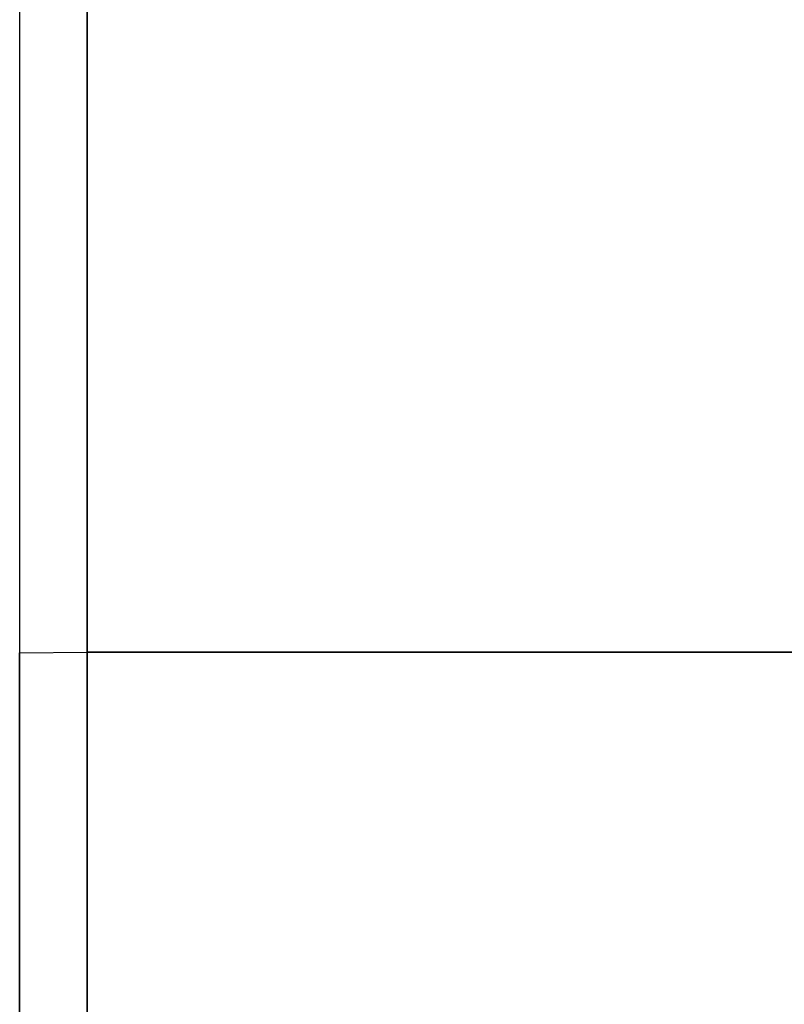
# Model space of a CAD drawing. Header units: millimetres. Extents: x 0 to 350, y 4 to 354.
# Tile 2 of 24: x -0.09 to 0.91, y 19.54 to 20.83. Entities that reach past the tile are written whole.
import ezdxf

# ---------------------------------------------------------------- set-up
doc = ezdxf.new("R2010")
doc.units = ezdxf.units.MM
doc.layers.add('Burl Side Table', color=7, linetype='Continuous', true_color=0x000000)

msp = doc.modelspace()

# ---------------------------------------------------------------- linework, layer by layer
at = {"layer": 'Burl Side Table'}
for p, q in [((-0.0887, 186.9996, 600), (-0.0887, 19.9993, 600)), ((0, 187, 300), (0, 20, 300)), ((0, 187), (0, 20)), ((0, 20, 600), (0, 187, 600)), ((0, 187, 150), (0, 20, 150)), ((0, 20, 450), (0, 187, 450)), ((-0.0887, 19.9993, 600), (0, 20, 600)), ((-0.0887, 19.9993, 300), (-0.0887, 19.9993)), ((-0.0887, 19.9993, 300), (-0.0887, 4, 300)), ((-0.0887, 19.9993), (-0.0887, 4)), ((-0.0887, 4, 600), (-0.0887, 19.9993, 600)), ((-0.0887, 19.9993, 300), (-0.0887, 19.9993, 308)), ((-0.0887, 19.9993, 308), (-0.0887, 19.9993, 592)), ((-0.0887, 19.9993, 592), (-0.0887, 19.9993, 600)), ((-0.0887, 19.9993, 150), (-0.0887, 4, 150)), ((-0.0887, 4, 450), (-0.0887, 19.9993, 450)), ((0, 20, 600), (4.5804, 19.9993, 600)), ((0, 20), (16, 20)), ((0, 20, 300), (0, 20, 292)), ((0, 20, 292), (0, 20, 16)), ((0, 20, 16), (0, 20, 8)), ((0, 20, 8), (0, 20)), ((0, 20, 300), (0, 20, 584)), ((0, 20, 584), (0, 20, 600)), ((0, 20, 584), (0, 20, 600)), ((0, 20, 584), (16, 20, 584)), ((0, 20), (16, 20)), ((16, 20, 16), (0, 20, 16)), ((0, 20, 600), (4.5804, 19.9993, 600)), ((0, 20), (0, 20, 8)), ((0, 20, 8), (0, 20, 16)), ((0, 20, 16), (0, 20, 292)), ((0, 20, 292), (0, 20, 300)), ((0, 20, 300), (0, 20, 584)), ((0, 20, 592), (16, 20, 592)), ((16, 20, 8), (0, 20, 8)), ((0, 20, 300), (16, 20, 300)), ((0, 20), (0, 20, 8)), ((0, 20, 8), (0, 20, 16)), ((0, 20, 16), (0, 20, 292)), ((0, 20, 292), (0, 20, 300)), ((0, 20, 300), (0, 20, 584)), ((0, 20, 584), (0, 20, 600)), ((0, 20), (16, 20)), ((0, 20, 600), (4.5804, 19.9993, 600)), ((0, 20, 300), (350, 20, 300)), ((0, 20, 600), (0, 4, 600)), ((0, 20), (0, 4)), ((0, 20, 600), (4.5804, 19.9993, 600)), ((0, 20), (0, 20, 8)), ((0, 20, 8), (0, 20, 16)), ((0, 20, 16), (0, 20, 292)), ((0, 20, 292), (0, 20, 300)), ((0, 20, 300), (0, 20, 584)), ((0, 20, 584), (0, 20, 600)), ((0, 20), (16, 20)), ((0, 4, 300), (0, 20, 300))]:
    msp.add_line(p, q, dxfattribs=at)

doc.saveas('drawing.dxf')
